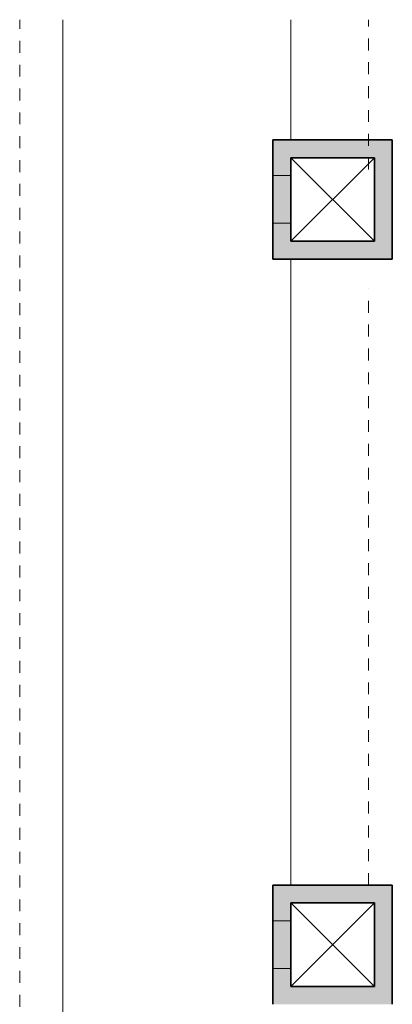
# Model space of a CAD drawing. Header units: metres. Extents: x -33 to 126, y -29 to 31.
# Tile 213 of 256: x -3.8 to -0.68, y 22.84 to 31.09. Entities that reach past the tile are written whole.
import ezdxf

# ---------------------------------------------------------------- set-up
doc = ezdxf.new("R2010")
doc.units = ezdxf.units.M
doc.linetypes.add('Projeção', pattern=[0.003969, 0.002381, -0.001587])
for name, color, linetype, lineweight in [('A-DETL-THIN', 151, 'Continuous', 18), ('A-FLOR', 192, 'Continuous', 18), ('A-FLOR-OVHD', 1, 'Projeção', 18), ('A-WALL', 113, 'Continuous', 18), ('A-WALL-PATT', 111, 'Continuous', 35)]:
    doc.layers.add(name, color=color, linetype=linetype, lineweight=lineweight)

msp = doc.modelspace()

# ---------------------------------------------------------------- hatches: boundary and pattern name
at = {"layer": 'A-WALL-PATT', "lineweight": 18}
for points in [[(-1.6773, 29.7854), (-1.5273, 29.7854), (-1.5273, 30.0854), (-1.6773, 30.0854), (-1.6773, 29.9354)], [(-0.6773, 29.9354), (-0.6773, 30.0854), (-1.5273, 30.0854), (-1.5273, 29.9354), (-0.8273, 29.9354)], [(-0.6773, 29.0854), (-0.6773, 29.9354), (-0.8273, 29.9354), (-0.8273, 29.0854)], [(-1.5273, 29.3854), (-1.5273, 29.7854), (-1.6773, 29.7854), (-1.6773, 29.3854)], [(-1.6773, 29.0854), (-1.5273, 29.0854), (-1.5273, 29.3854), (-1.6773, 29.3854), (-1.6773, 29.2354)], [(-0.8273, 29.0854), (-0.8273, 29.2354), (-1.5273, 29.2354), (-1.5273, 29.0854)], [(-1.5273, 23.5354), (-1.5273, 23.8354), (-1.6773, 23.8354), (-1.6773, 23.5354)], [(-1.5273, 23.6854), (-0.6773, 23.6854), (-0.6773, 23.8354), (-1.5273, 23.8354)], [(-0.8273, 22.8354), (-0.6773, 22.8354), (-0.6773, 23.6854), (-0.8273, 23.6854), (-0.8273, 22.9854)], [(-1.5273, 23.1354), (-1.5273, 23.5354), (-1.6773, 23.5354), (-1.6773, 23.1354)], [(-1.6773, 22.8354), (-1.5273, 22.8354), (-1.5273, 23.1354), (-1.6773, 23.1354), (-1.6773, 22.9854)], [(-0.8273, 22.8354), (-0.8273, 22.9854), (-1.5273, 22.9854), (-1.5273, 22.8354)]]:
    msp.add_hatch(color=7, dxfattribs=at).paths.add_polyline_path(points, flags=0)

# ---------------------------------------------------------------- linework, layer by layer
at = {"layer": 'A-DETL-THIN'}
for p, q in [((-0.8273, 29.9354), (-1.5273, 29.2354)), ((-1.5273, 29.9354), (-0.8273, 29.2354)), ((-0.8273, 23.6854), (-1.5273, 22.9854)), ((-1.5273, 23.6854), (-0.8273, 22.9854))]:
    msp.add_line(p, q, dxfattribs=at)
at = {"layer": 'A-FLOR'}
for p, q in [((-3.4373, 31.0929), (-3.4373, 6.3354)), ((-1.5273, 30.0854), (-1.5273, 31.0929)), ((-1.5273, 23.8354), (-1.5273, 29.0854))]:
    msp.add_line(p, q, dxfattribs=at)
at = {"layer": 'A-FLOR-OVHD'}
for p, q in [((-3.7973, 5.4154), (-3.7973, 31.0929)), ((-0.8773, 29.8354), (-0.8773, 31.0929)), ((-0.8773, 23.8354), (-0.8773, 28.8354))]:
    msp.add_line(p, q, dxfattribs=at)
at = {"layer": 'A-WALL', "lineweight": 35}
for p, q in [((-0.6773, 30.0854), (-1.6773, 30.0854)), ((-1.6773, 30.0854), (-1.6773, 29.0854)), ((-0.6773, 29.0854), (-0.6773, 30.0854)), ((-1.5273, 29.9354), (-0.8273, 29.9354)), ((-1.5273, 29.2354), (-1.5273, 29.9354)), ((-0.8273, 29.9354), (-0.8273, 29.2354)), ((-0.8273, 29.2354), (-1.5273, 29.2354)), ((-1.6773, 29.0854), (-0.6773, 29.0854)), ((-0.6773, 23.8354), (-1.6773, 23.8354)), ((-1.6773, 23.8354), (-1.6773, 22.8354)), ((-0.6773, 22.8354), (-0.6773, 23.8354)), ((-1.5273, 23.6854), (-0.8273, 23.6854)), ((-1.5273, 22.9854), (-1.5273, 23.6854)), ((-0.8273, 23.6854), (-0.8273, 22.9854)), ((-0.8273, 22.9854), (-1.5273, 22.9854))]:
    msp.add_line(p, q, dxfattribs=at)
at = {"layer": 'A-WALL'}
for p, q in [((-1.6773, 29.7854), (-1.5273, 29.7854)), ((-1.5273, 29.3854), (-1.6773, 29.3854)), ((-1.6773, 23.5354), (-1.5273, 23.5354)), ((-1.5273, 23.1354), (-1.6773, 23.1354))]:
    msp.add_line(p, q, dxfattribs=at)

doc.saveas('drawing.dxf')
